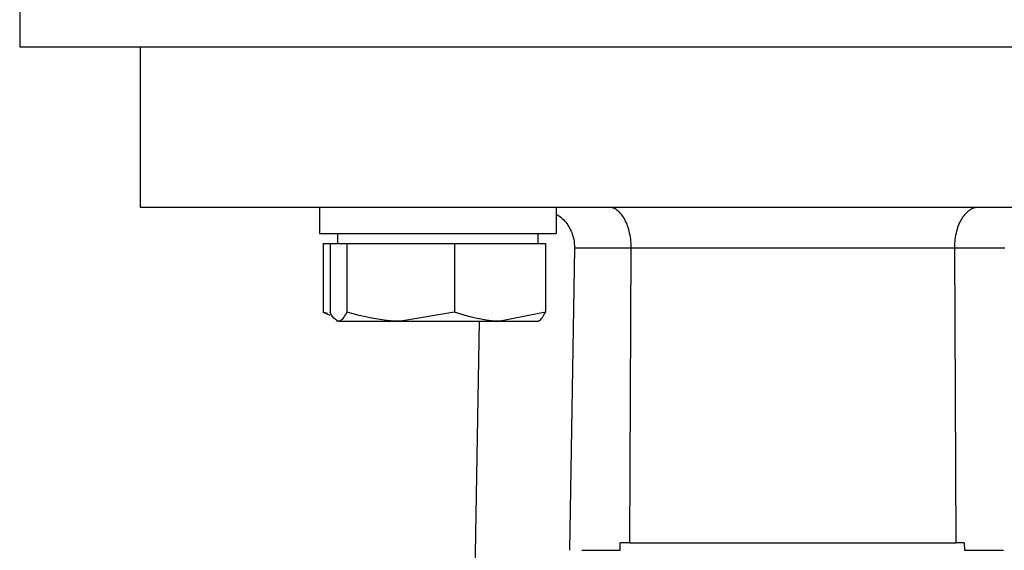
# Model space of a CAD drawing. Header units: millimetres. Extents: x 266 to 1205, y 112 to 961.
# Tile 18 of 27: x 387 to 436, y 535 to 562. Entities that reach past the tile are written whole.
import ezdxf

# ---------------------------------------------------------------- set-up
doc = ezdxf.new("R2010")
doc.units = ezdxf.units.MM

msp = doc.modelspace()

# ---------------------------------------------------------------- linework, layer by layer
at = {"color": 7, "linetype": 'Continuous', "lineweight": 25}
for p, q in [((387.357, 568.797), (387.357, 560.297)), ((387.357, 560.297), (464.357, 560.297)), ((393.357, 560.297), (393.357, 552.297)), ((402.279, 552.297), (402.279, 550.997)), ((414.07, 552.297), (414.07, 550.997)), ((402.279, 550.997), (414.07, 550.997)), ((403.179, 550.997), (403.179, 550.497)), ((413.179, 550.497), (413.179, 550.997)), ((402.466, 550.497), (402.466, 547.069)), ((402.466, 550.497), (402.815, 550.497)), ((402.815, 550.497), (402.815, 547.069)), ((402.815, 550.497), (403.231, 550.497)), ((403.231, 550.497), (403.648, 550.497)), ((403.648, 550.497), (403.648, 547.069)), ((403.648, 550.497), (406.33, 550.497)), ((406.33, 550.497), (409.012, 550.497)), ((409.012, 550.497), (409.012, 547.069)), ((409.012, 550.497), (411.277, 550.497)), ((411.277, 550.497), (413.543, 550.497)), ((413.543, 550.497), (413.543, 547.069)), ((414.991, 550.264), (414.736, 535.21)), ((417.736, 535.58), (417.808, 550.268)), ((433.905, 550.269), (417.808, 550.268)), ((433.905, 550.269), (433.977, 535.58)), ((402.682, 547.011), (402.466, 547.069)), ((402.466, 547.069), (402.796, 546.931)), ((409.012, 547.069), (406.33, 546.622)), ((413.543, 547.069), (411.277, 546.622)), ((403.126, 546.653), (403.179, 546.622)), ((403.231, 546.622), (406.33, 546.622)), ((406.33, 546.622), (411.277, 546.622)), ((409.463, 499.621), (410.254, 546.622)), ((411.277, 546.622), (413.178, 546.622)), ((413.179, 546.622), (413.232, 546.653)), ((417.261, 535.21), (417.263, 535.58)), ((417.736, 535.58), (433.977, 535.58)), ((434.397, 535.58), (434.4, 535.21)), ((415.357, 535.21), (417.26, 535.21)), ((434.4, 535.21), (436.357, 535.21))]:
    msp.add_line(p, q, dxfattribs=at)
for points, knots in [([(458.357, 552.297), (458.357, 552.297), (458.147, 552.297), (457.317, 552.297), (456.697, 552.297), (455.069, 552.297), (454.061, 552.297), (451.698, 552.297), (450.342, 552.297), (447.333, 552.297), (445.681, 552.297), (442.144, 552.297), (440.259, 552.297), (436.329, 552.297), (434.283, 552.297), (430.111, 552.297), (427.984, 552.297), (423.729, 552.297), (421.602, 552.297), (417.43, 552.297), (415.385, 552.297), (411.454, 552.297), (409.569, 552.297), (406.032, 552.297), (404.38, 552.297), (401.372, 552.297), (400.016, 552.297), (397.652, 552.297), (396.645, 552.297), (395.016, 552.297), (394.396, 552.297), (393.566, 552.297), (393.357, 552.297), (393.357, 552.297)], [0, 0, 0, 0, 0.0625, 0.0625, 0.125, 0.125, 0.1875, 0.1875, 0.25, 0.25, 0.3125, 0.3125, 0.375, 0.375, 0.4375, 0.4375, 0.5, 0.5, 0.5625, 0.5625, 0.625, 0.625, 0.6875, 0.6875, 0.75, 0.75, 0.8125, 0.8125, 0.875, 0.875, 0.9375, 0.9375, 1, 1, 1, 1]), ([(417.808, 550.268), (417.808, 550.278), (417.808, 550.428), (417.79, 550.721), (417.718, 551.114), (417.603, 551.468), (417.46, 551.76), (417.288, 551.999), (417.136, 552.14), (416.995, 552.227), (416.864, 552.284), (416.763, 552.292), (416.705, 552.297)], [0, 0, 0, 0, 0.008568, 0.132424, 0.258396, 0.37682, 0.505451, 0.620898, 0.75359, 0.809333, 0.891478, 1, 1, 1, 1]), ([(435.082, 552.297), (435.054, 552.296), (435, 552.294), (434.924, 552.28), (434.856, 552.259), (434.797, 552.236), (434.745, 552.211), (434.702, 552.187), (434.603, 552.124), (434.459, 551.999), (434.218, 551.685), (434.027, 551.249), (433.924, 550.721), (433.905, 550.428), (433.905, 550.278), (433.905, 550.269)], [0, 0, 0, 0, 0.049704, 0.094655, 0.134854, 0.1703, 0.200992, 0.226932, 0.248119, 0.382476, 0.499131, 0.743672, 0.868787, 0.991685, 1, 1, 1, 1]), ([(414.07, 551.948), (414.129, 551.918), (414.39, 551.784), (414.717, 551.357), (414.964, 550.796), (414.983, 550.417), (414.991, 550.264)], [0, 0, 0, 0, 0.097894, 0.436445, 0.772167, 1, 1, 1, 1]), ([(417.808, 550.268), (417.736, 550.268), (417.573, 550.268), (417.312, 550.268), (417.01, 550.267), (416.651, 550.268), (416.266, 550.268), (415.924, 550.267), (415.652, 550.266), (415.44, 550.265), (415.259, 550.265), (415.107, 550.264), (415.029, 550.264), (414.991, 550.264)], [0, 0, 0, 0, 0.049667, 0.112996, 0.189989, 0.28065, 0.40737, 0.536871, 0.631855, 0.725661, 0.818286, 0.909732, 1, 1, 1, 1]), ([(436.421, 550.264), (436.399, 550.264), (436.355, 550.264), (436.276, 550.264), (436.186, 550.265), (436.086, 550.265), (435.975, 550.265), (435.854, 550.266), (435.723, 550.267), (435.581, 550.267), (435.373, 550.268), (435.093, 550.269), (434.738, 550.269), (434.407, 550.269), (434.131, 550.268), (433.97, 550.269), (433.905, 550.269)], [0, 0, 0, 0, 0.0593, 0.118668, 0.178103, 0.237606, 0.297177, 0.356815, 0.416521, 0.476294, 0.536134, 0.661202, 0.774542, 0.875113, 0.950264, 1, 1, 1, 1]), ([(403.231, 546.622), (403.12, 546.679), (402.979, 546.75), (402.843, 547.013), (402.815, 547.069)], [0, 0, 0, 0, 0.788999, 1, 1, 1, 1]), ([(403.648, 547.069), (403.542, 546.886), (403.405, 546.649), (403.264, 546.627), (403.231, 546.622)], [0, 0, 0, 0, 0.768151, 1, 1, 1, 1]), ([(406.33, 546.622), (406.266, 546.623), (405.36, 546.629), (404.473, 546.857), (403.648, 547.069)], [0, 0, 0, 0, 0.070201, 1, 1, 1, 1]), ([(411.277, 546.622), (411.224, 546.623), (410.458, 546.629), (409.709, 546.857), (409.012, 547.069)], [0, 0, 0, 0, 0.0702006, 1, 1, 1, 1]), ([(413.127, 546.622), (413.159, 546.627), (413.3, 546.649), (413.437, 546.886), (413.543, 547.069)], [0, 0, 0, 0, 0.231849, 1, 1, 1, 1])]:
    msp.add_open_spline(points, degree=3, knots=knots, dxfattribs=at)
for points in [[(417.736, 535.58), (417.573, 535.58), (417.415, 535.58), (417.263, 535.58)], [(434.397, 535.58), (434.262, 535.58), (434.122, 535.58), (433.977, 535.58)]]:
    msp.add_open_spline(points, degree=3, dxfattribs=at)

doc.saveas('drawing.dxf')
